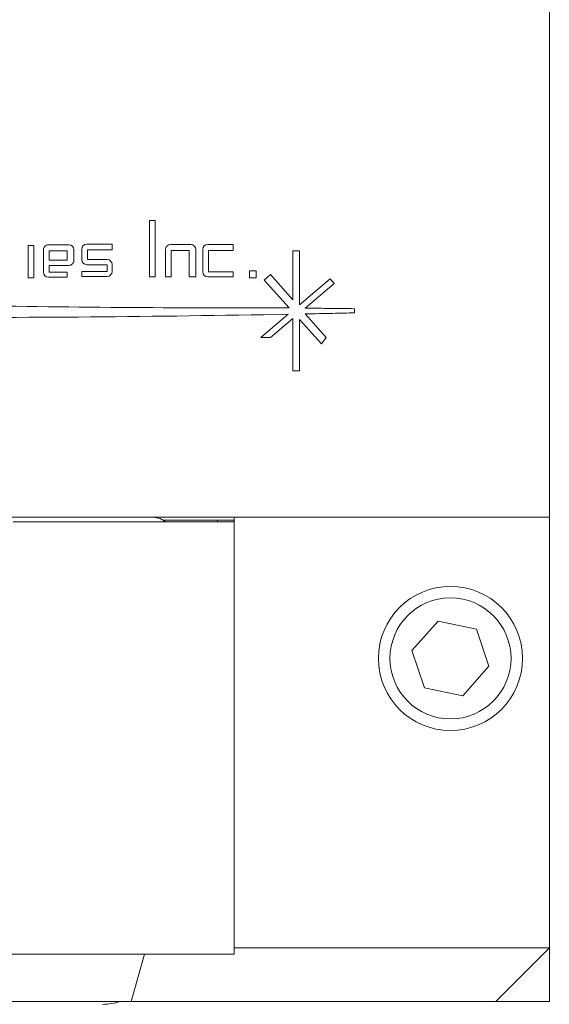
# Model space of a CAD drawing. Header units: inches. Extents: x 1.4 to 20.8, y 1.5 to 16.6.
# Tile 12 of 22: x 11.5 to 12.4, y 3.4 to 5.1. Entities that reach past the tile are written whole.
import ezdxf

# ---------------------------------------------------------------- set-up
doc = ezdxf.new("R2010")
doc.units = ezdxf.units.IN
doc.header["$MEASUREMENT"] = 0

msp = doc.modelspace()

# ---------------------------------------------------------------- linework, layer by layer
at = {"color": 7, "linetype": 'Continuous', "lineweight": 15}
for p, q in [((12.4161, 5.827), (12.4161, 4.227)), ((11.7226, 4.7415), (11.7226, 4.6436)), ((11.7325, 4.7415), (11.7226, 4.7415)), ((11.7325, 4.6436), (11.7325, 4.7415)), ((11.5118, 4.6983), (11.5118, 4.6423)), ((11.5217, 4.6983), (11.5118, 4.6983)), ((11.5217, 4.6423), (11.5217, 4.6983)), ((11.5826, 4.6993), (11.5471, 4.6993)), ((11.6575, 4.7006), (11.6135, 4.7006)), ((11.6575, 4.6904), (11.6575, 4.7006)), ((11.7942, 4.6997), (11.7587, 4.6997)), ((11.8675, 4.6999), (11.8235, 4.6999)), ((11.8675, 4.6897), (11.8675, 4.6999)), ((11.5385, 4.6907), (11.5385, 4.6518)), ((11.5799, 4.6891), (11.5484, 4.6891)), ((11.5484, 4.6891), (11.5484, 4.6725)), ((11.5799, 4.6725), (11.5799, 4.6891)), ((11.5911, 4.6722), (11.5911, 4.6907)), ((11.6049, 4.692), (11.6049, 4.6735)), ((11.6148, 4.6738), (11.6148, 4.6904)), ((11.6148, 4.6904), (11.6575, 4.6904)), ((11.7501, 4.6912), (11.7501, 4.6437)), ((11.7599, 4.6437), (11.7599, 4.6896)), ((11.7599, 4.6896), (11.7915, 4.6896)), ((11.7915, 4.6896), (11.7915, 4.6437)), ((11.8027, 4.6437), (11.8027, 4.6912)), ((11.8149, 4.6913), (11.8149, 4.6524)), ((11.8248, 4.6524), (11.8248, 4.6897)), ((11.8248, 4.6897), (11.8675, 4.6897)), ((11.9828, 4.689), (11.9711, 4.689)), ((11.9711, 4.689), (11.9711, 4.6037)), ((11.9828, 4.5955), (11.9828, 4.689)), ((11.5484, 4.6725), (11.5799, 4.6725)), ((11.5484, 4.6518), (11.5484, 4.6637)), ((11.5484, 4.6637), (11.5826, 4.6637)), ((11.6135, 4.6649), (11.649, 4.6649)), ((11.649, 4.6738), (11.6148, 4.6738)), ((11.649, 4.6649), (11.649, 4.6531)), ((11.6575, 4.6531), (11.6575, 4.6652)), ((11.5799, 4.6518), (11.5484, 4.6518)), ((11.5799, 4.6433), (11.5799, 4.6518)), ((11.649, 4.6531), (11.6049, 4.6531)), ((11.6049, 4.6531), (11.6049, 4.6446)), ((11.8675, 4.6524), (11.8248, 4.6524)), ((11.8675, 4.6439), (11.8675, 4.6524)), ((11.9074, 4.6541), (11.896, 4.6541)), ((11.896, 4.6541), (11.896, 4.6423)), ((11.9074, 4.6423), (11.9074, 4.6541)), ((11.9321, 4.6476), (11.9212, 4.6383)), ((11.9711, 4.6037), (11.9321, 4.6476)), ((11.5118, 4.6423), (11.5217, 4.6423)), ((11.5471, 4.6433), (11.5799, 4.6433)), ((11.6049, 4.6446), (11.649, 4.6446)), ((11.7226, 4.6436), (11.7325, 4.6436)), ((11.7501, 4.6437), (11.7599, 4.6437)), ((11.7915, 4.6437), (11.8027, 4.6437)), ((11.8235, 4.6439), (11.8675, 4.6439)), ((11.896, 4.6423), (11.9074, 4.6423)), ((11.9212, 4.6383), (11.9649, 4.5898)), ((12.0361, 4.6405), (11.9828, 4.5955)), ((11.9924, 4.5895), (12.0431, 4.6323)), ((12.0431, 4.6323), (12.0361, 4.6405)), ((11.9629, 4.5788), (11.9154, 4.5387)), ((12.0287, 4.5387), (11.9926, 4.5794)), ((12.0783, 4.5813), (12.0783, 4.5886)), ((11.9321, 4.5387), (11.9711, 4.5715)), ((11.9711, 4.5715), (11.9711, 4.4809)), ((11.9828, 4.4809), (11.9828, 4.5699)), ((11.9828, 4.5699), (12.0209, 4.5276)), ((11.9154, 4.5387), (11.9321, 4.5387)), ((12.0209, 4.5276), (12.0287, 4.5387)), ((11.9711, 4.4809), (11.9828, 4.4809)), ((9.6661, 4.227), (12.4161, 4.227)), ((11.7288, 4.2267), (10.3533, 4.2267)), ((11.4861, 4.219), (11.8691, 4.219)), ((11.6402, 4.2267), (11.6402, 4.227)), ((11.7286, 4.2267), (11.7286, 4.227)), ((11.8404, 4.222), (11.7463, 4.222)), ((11.8686, 4.222), (11.8404, 4.222)), ((11.8404, 4.219), (11.8404, 4.222)), ((11.8686, 4.219), (11.8686, 4.222)), ((11.8696, 4.222), (11.8686, 4.222)), ((11.8691, 4.219), (11.8691, 3.469)), ((11.8696, 4.227), (11.8696, 3.732)), ((11.8696, 4.227), (12.4161, 4.227)), ((12.4161, 4.227), (12.4161, 3.48)), ((12.2231, 4.0467), (12.1778, 3.9957)), ((12.2899, 4.033), (12.2231, 4.0467)), ((12.3114, 3.9683), (12.2899, 4.033)), ((11.8696, 4.002), (11.8691, 4.002)), ((12.1778, 3.9957), (12.1993, 3.931)), ((12.2661, 3.9173), (12.3114, 3.9683)), ((12.1993, 3.931), (12.2661, 3.9173)), ((11.8696, 3.852), (11.8691, 3.852)), ((11.8691, 3.732), (11.8696, 3.732)), ((10.2171, 3.469), (11.8691, 3.469)), ((11.714, 3.469), (11.6908, 3.387)), ((11.8691, 3.48), (12.4161, 3.48)), ((12.4161, 3.48), (12.3231, 3.387)), ((11.6908, 3.387), (10.3913, 3.387)), ((12.3231, 3.387), (11.6908, 3.387)), ((12.3231, 3.387), (12.4161, 3.387))]:
    msp.add_line(p, q, dxfattribs=at)
at = {"color": 7, "linetype": 'Continuous', "lineweight": 15, "flags": 128}
msp.add_lwpolyline([(11.7507, 4.219), (11.7408, 4.2246), (11.7288, 4.2267)], dxfattribs=at)
at = {"color": 7, "linetype": 'Continuous', "lineweight": 15}
for radius in [0.125, 0.105]:
    msp.add_circle((12.2446, 3.982), radius, dxfattribs=at)
for centre, radius, start, end in [((11.5471, 4.6907), 0.00856, 89.9999, 180), ((11.5826, 4.6907), 0.00856, 360, 90), ((11.6135, 4.692), 0.00856, 90, 180), ((11.7587, 4.6912), 0.00856, 90.0001, 180), ((11.7942, 4.6912), 0.00856, 360, 90), ((11.8235, 4.6913), 0.00856, 90, 180), ((11.5826, 4.6722), 0.00856, 269.9999, 0), ((11.6135, 4.6735), 0.00856, 180, 270), ((11.649, 4.6652), 0.00856, 0, 90), ((11.5471, 4.6518), 0.00856, 180, 270), ((11.649, 4.6531), 0.00856, 270, 0), ((11.8235, 4.6524), 0.00856, 180, 270), ((11.6412, 3.4757), 0.0937, 270, 288.8055)]:
    msp.add_arc(centre, radius, start, end, dxfattribs=at)
for points, knots in [([(11.9649, 4.5898), (11.8678, 4.5899), (11.6735, 4.5902), (11.3821, 4.5941), (11.1306, 4.5981), (10.919, 4.6036), (10.7475, 4.6115), (10.5759, 4.6204), (10.462, 4.6322), (10.405, 4.6382)], [0, 0, 0, 0, 0.186663, 0.373317, 0.55998, 0.669971, 0.779976, 0.890001, 1, 1, 1, 1]), ([(10.405, 4.6006), (10.4775, 4.5939), (10.6224, 4.5804), (10.8406, 4.5734), (11.0589, 4.5722), (11.3187, 4.5734), (11.6201, 4.5733), (11.8486, 4.577), (11.9629, 4.5788)], [0, 0, 0, 0, 0.140031, 0.280012, 0.420007, 0.560026, 0.780023, 1, 1, 1, 1]), ([(12.0783, 4.5886), (12.0623, 4.5887), (12.0336, 4.5891), (12.005, 4.5894), (11.9924, 4.5895)], [0, 0, 0, 0, 0.56, 1, 1, 1, 1]), ([(11.9926, 4.5794), (12.0086, 4.5798), (12.0371, 4.5804), (12.0657, 4.5811), (12.0783, 4.5813)], [0, 0, 0, 0, 0.559998, 1, 1, 1, 1]), ([(12.4161, 3.387), (12.4161, 3.399), (12.4161, 3.4229), (12.4161, 3.4498), (12.4161, 3.4679), (12.4161, 3.4771), (12.4161, 3.48), (12.4161, 3.48), (12.4161, 3.48)], [0, 0, 0, 0, 0.316454, 0.632538, 0.759294, 0.885364, 0.993342, 1, 1, 1, 1])]:
    msp.add_open_spline(points, degree=3, knots=knots, dxfattribs=at)

doc.saveas('drawing.dxf')
